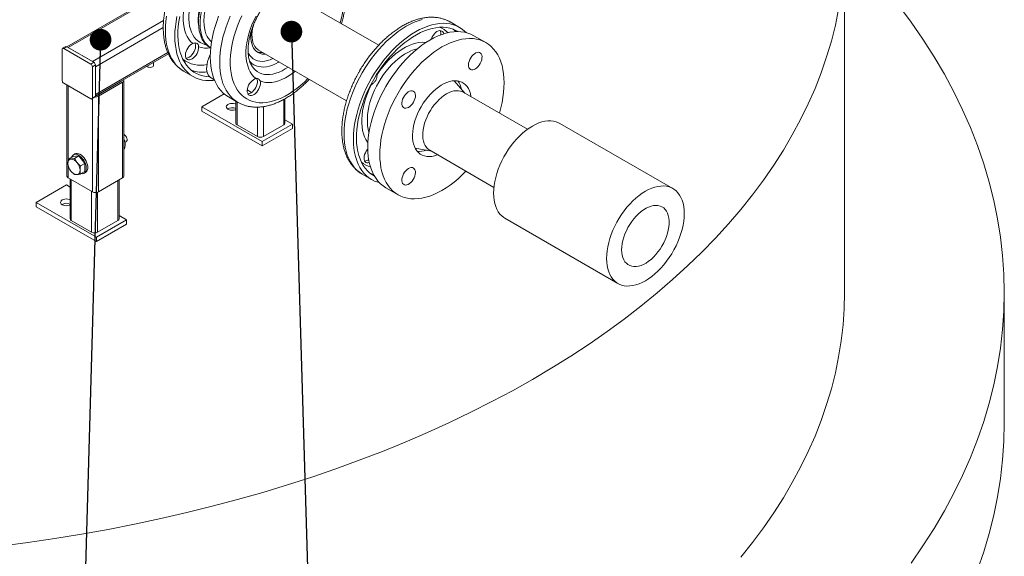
# Model space of a CAD drawing. Header units: millimetres. Extents: x 42 to 14105, y 484 to 9997.
# Tile 89 of 132: x 12951 to 13875, y 4221 to 4725. Entities that reach past the tile are written whole.
import ezdxf

# ---------------------------------------------------------------- set-up
doc = ezdxf.new("R2010")
doc.units = ezdxf.units.MM
doc.header["$LTSCALE"] = 25
doc.dimstyles.new('SLDDIMSTYLE0', dxfattribs={"dimtxt": 0.18, "dimasz": 20.352564, "dimexe": 0, "dimexo": 0.0625, "dimgap": 0, "dimtad": 0, "dimtih": 1, "dimtoh": 1, "dimdec": 0, "dimrnd": 1e-09, "dimzin": 0, "dimdsep": 46, "dimtxsty": 'Standard', "dimblk1": 'DOT', "dimblk2": 'DOT', "dimsah": 1, "dimcen": 0.09, "dimadec": 0, "dimazin": 0, "dimtfac": 20.352564, "dimtdec": 0, "dimtofl": 0, "dimtmove": 0, "dimatfit": 3, "dimldrblk": 'DOT', "dimfxl": 1, "dimfrac": 2, "dimtolj": 1, "dimtzin": 0, "dimarcsym": 0})

# ---------------------------------------------------------------- blocks, each defined once
blk = doc.blocks.new('_DOT')
at = {"color": 0, "linetype": 'ByBlock', "lineweight": -2}
blk.add_line((-0.5, 0), (-1, 0), dxfattribs=at)
at = {"color": 0, "linetype": 'ByBlock', "const_width": 0.5}
blk.add_lwpolyline([(-0.25, 0, 1), (0.25, 0, 1)], format="xyb", close=True, dxfattribs=at)

msp = doc.modelspace()

# ---------------------------------------------------------------- linework, layer by layer
at = {"color": 7, "linetype": 'Continuous', "lineweight": 15}
for p, q in [((13725.03, 4469.053), (13725.03, 4795.669)), ((13287.925, 4701.499), (13205.38, 4749.152)), ((13063.661, 4739.327), (12995.387, 4699.914)), ((13363.781, 4718.155), (13354.943, 4723.258)), ((13388.53, 4703.868), (13377.216, 4710.4)), ((12990.902, 4697.604), (12990.902, 4668.209)), ((12994.144, 4700.153), (12991.316, 4698.52)), ((12995.144, 4700.054), (12992.316, 4698.421)), ((13017.772, 4683.726), (12992.316, 4698.421)), ((13020.6, 4685.359), (12995.144, 4700.054)), ((12996.559, 4699.237), (13019.186, 4686.175)), ((13129.453, 4699.282), (13130.26, 4698.816)), ((13175.232, 4696.929), (13257.793, 4649.268)), ((13017.772, 4683.726), (13020.6, 4685.359)), ((13022.014, 4653.794), (13090.53, 4693.347)), ((13076.619, 4682.473), (13076.619, 4685.316)), ((13022.014, 4682.909), (13019.186, 4681.276)), ((13019.186, 4651.881), (13019.186, 4681.276)), ((13022.014, 4653.514), (13022.014, 4682.909)), ((13022.014, 4681.276), (13022.014, 4655.147)), ((13104.865, 4677.104), (13113.704, 4672.002)), ((13168.401, 4682.824), (13168.302, 4683.003)), ((13046.056, 4667.392), (13023.429, 4654.33)), ((13047.47, 4666.576), (13024.843, 4653.513)), ((13047.47, 4576.756), (13047.47, 4666.576)), ((13048.642, 4578.389), (13048.642, 4668.209)), ((13130.587, 4670.762), (13133.581, 4669.033)), ((13286.481, 4673.92), (13286.512, 4674.678)), ((13368.808, 4656.365), (13358.627, 4667.994)), ((12992.316, 4665.759), (13017.772, 4651.064)), ((12995.387, 4663.987), (12995.387, 4578.389)), ((13031.775, 4659.428), (13032.018, 4659.288)), ((13033.189, 4660.245), (13033.432, 4660.105)), ((13168.544, 4657.081), (13164.57, 4659.375)), ((13280.302, 4663.922), (13280.943, 4664.328)), ((13427.512, 4622.477), (13367.275, 4657.251)), ((13018.772, 4650.965), (13021.6, 4652.598)), ((13019.186, 4651.881), (13022.014, 4653.514)), ((13024.843, 4563.694), (13024.843, 4653.513)), ((13142.912, 4655.646), (13122.07, 4643.614)), ((13146.938, 4652.816), (13155.777, 4647.714)), ((13153.779, 4648.867), (13153.779, 4628.306)), ((13199.963, 4628.306), (13199.963, 4651.164)), ((13178.639, 4610.957), (13122.07, 4643.614)), ((13122.07, 4643.614), (13122.07, 4639.531)), ((13178.639, 4606.875), (13122.07, 4639.531)), ((13206.923, 4627.286), (13199.963, 4631.304)), ((13174.042, 4615.652), (13154.95, 4626.673)), ((13206.923, 4627.286), (13178.639, 4610.957)), ((13178.639, 4606.875), (13206.923, 4623.203)), ((13198.791, 4626.673), (13179.699, 4615.652)), ((13206.923, 4623.203), (13206.923, 4627.286)), ((13563.95, 4566.806), (13457.884, 4628.036)), ((13048.884, 4617.646), (13048.642, 4617.774)), ((13048.642, 4613.402), (13049.44, 4611.875)), ((13049.44, 4611.875), (13048.642, 4611.415)), ((13178.639, 4610.957), (13178.639, 4606.875)), ((13049.44, 4604.332), (13048.642, 4603.872)), ((13049.757, 4610.107), (13050.924, 4610.781)), ((13322.149, 4604.806), (13337.311, 4601.804)), ((13335.777, 4602.69), (13396.014, 4567.915)), ((13000.801, 4596.859), (12996.781, 4594.538)), ((12996.781, 4594.538), (12996.781, 4594.538)), ((12999.086, 4594.498), (12999.122, 4594.501)), ((13006.458, 4597.365), (13000.801, 4596.859)), ((13002.873, 4599.299), (13001.458, 4598.483)), ((13006.458, 4597.365), (13002.438, 4595.044)), ((13012.115, 4590.328), (13006.458, 4597.365)), ((12996.781, 4586.996), (12996.781, 4586.995)), ((13004.743, 4591.256), (13004.779, 4591.212)), ((13008.095, 4588.007), (13012.115, 4590.328)), ((13012.115, 4590.328), (13008.095, 4588.007)), ((13008.095, 4588.007), (13008.095, 4588.007)), ((13012.115, 4582.785), (13012.115, 4590.328)), ((13012.115, 4590.328), (13012.115, 4590.328)), ((13019.186, 4563.694), (12996.559, 4576.756)), ((12998.215, 4575.8), (12998.215, 4538.501)), ((12999.122, 4583.163), (12999.086, 4583.208)), ((13004.779, 4579.921), (13004.743, 4579.918)), ((13008.095, 4580.464), (13012.115, 4582.785)), ((13012.115, 4582.785), (13008.095, 4580.464)), ((13008.095, 4580.464), (13008.095, 4580.464)), ((13011.458, 4581.162), (13012.872, 4581.978)), ((13012.115, 4582.785), (13012.115, 4582.785)), ((13047.47, 4576.756), (13024.843, 4563.694)), ((13044.399, 4538.501), (13044.399, 4574.983)), ((13272.449, 4580.36), (13281.288, 4575.257)), ((12994.791, 4570.137), (12966.507, 4553.809)), ((12998.215, 4568.16), (12994.791, 4570.137)), ((13294.723, 4567.502), (13306.037, 4560.97)), ((13023.075, 4521.152), (12966.507, 4553.809)), ((12966.507, 4553.809), (12966.507, 4549.726)), ((13023.075, 4517.07), (12966.507, 4549.726)), ((13051.359, 4537.481), (13023.075, 4521.152)), ((13051.359, 4537.481), (13044.399, 4541.499)), ((13051.359, 4533.398), (13051.359, 4537.481)), ((13406.388, 4538.833), (13512.454, 4477.603)), ((13018.479, 4525.847), (12999.387, 4536.868)), ((13023.075, 4517.07), (13051.359, 4533.398)), ((13043.228, 4536.868), (13024.136, 4525.847)), ((13023.075, 4521.152), (13023.075, 4517.07)), ((13875.03, 4346.572), (13875.03, 4469.053))]:
    msp.add_line(p, q, dxfattribs=at)
at = {"color": 8, "linetype": 'Continuous', "lineweight": 15}
for p, q in [((13064.3, 4738.344), (12996.559, 4699.237)), ((13086.04, 4724.769), (13019.186, 4686.175)), ((13085.753, 4718.072), (13022.014, 4681.276)), ((13090.079, 4694.44), (13022.014, 4655.147)), ((13046.056, 4667.392), (13046.056, 4667.673)), ((12996.559, 4593.378), (12996.559, 4663.31)), ((13019.186, 4563.694), (13019.186, 4651.204)), ((13022.721, 4654.066), (13022.721, 4654.202)), ((13154.95, 4626.673), (13154.95, 4648.191)), ((13198.791, 4626.673), (13198.791, 4650.51)), ((13174.042, 4615.652), (13174.042, 4643.285)), ((13179.699, 4615.652), (13179.699, 4643.771)), ((12996.559, 4576.756), (12996.559, 4588.18)), ((12999.387, 4536.868), (12999.387, 4575.124)), ((13043.228, 4536.868), (13043.228, 4574.307)), ((13018.479, 4525.847), (13018.479, 4564.102)), ((13024.136, 4525.847), (13024.136, 4563.369))]:
    msp.add_line(p, q, dxfattribs=at)
at = {"color": 8, "linetype": 'Continuous', "lineweight": 15, "flags": 128}
for points in [[(13239.723, 4781.69), (13242.211, 4780.05), (13244.512, 4778.113), (13246.614, 4775.887), (13248.508, 4773.384), (13250.185, 4770.615), (13251.637, 4767.592), (13252.858, 4764.33), (13253.842, 4760.845), (13254.583, 4757.151), (13255.08, 4753.268), (13255.329, 4749.211), (13255.329, 4745.002), (13255.08, 4740.659), (13254.583, 4736.202), (13253.842, 4731.652), (13252.858, 4727.031), (13251.659, 4722.435)], [(13120.297, 4763.46), (13118.26, 4759.729), (13116.413, 4755.921), (13114.768, 4752.064), (13113.336, 4748.182), (13112.128, 4744.304), (13111.151, 4740.455), (13110.413, 4736.661), (13109.917, 4732.95), (13109.669, 4729.345), (13109.669, 4725.871), (13109.917, 4722.553), (13110.413, 4719.413), (13111.151, 4716.472), (13112.128, 4713.75), (13113.336, 4711.267), (13114.768, 4709.039), (13116.413, 4707.08), (13118.26, 4705.406), (13120.297, 4704.026), (13122.51, 4702.952), (13124.884, 4702.188), (13125.949, 4701.958)], [(13128.357, 4758.807), (13126.404, 4755.223), (13124.642, 4751.563), (13123.083, 4747.855), (13121.738, 4744.127), (13120.619, 4740.406), (13119.732, 4736.72), (13119.085, 4733.096), (13118.682, 4729.561), (13118.527, 4726.141), (13118.62, 4722.861), (13118.961, 4719.746), (13118.99, 4719.562)], [(13088.896, 4728.666), (13088.274, 4723.957), (13087.9, 4719.354), (13087.775, 4714.876), (13087.9, 4710.543), (13088.274, 4706.372), (13088.896, 4702.381), (13089.763, 4698.589), (13090.871, 4695.01), (13092.216, 4691.661), (13093.791, 4688.555), (13095.591, 4685.706), (13097.607, 4683.126), (13099.83, 4680.827), (13102.252, 4678.817), (13104.862, 4677.106), (13104.865, 4677.104)], [(13155.819, 4647.689), (13155.773, 4647.716), (13153.164, 4649.426), (13150.742, 4651.436), (13148.518, 4653.736), (13146.503, 4656.315), (13144.703, 4659.164), (13143.128, 4662.27), (13141.783, 4665.619), (13140.675, 4669.198), (13139.808, 4672.991), (13139.186, 4676.981), (13138.812, 4681.152), (13138.687, 4685.486), (13138.812, 4689.964), (13139.186, 4694.567), (13139.808, 4699.275), (13140.675, 4704.069), (13141.783, 4708.927), (13143.128, 4713.829), (13144.703, 4718.753), (13146.503, 4723.68), (13148.518, 4728.587)], [(13221.511, 4670.213), (13218.123, 4666.868), (13214.613, 4663.706), (13211.044, 4660.789), (13207.433, 4658.131), (13203.796, 4655.745), (13200.15, 4653.64), (13196.514, 4651.828), (13192.902, 4650.316), (13189.333, 4649.112), (13185.823, 4648.222), (13182.388, 4647.648), (13179.044, 4647.395), (13175.808, 4647.463), (13172.693, 4647.853), (13169.715, 4648.561), (13166.887, 4649.585), (13164.223, 4650.92), (13161.735, 4652.56), (13159.434, 4654.498), (13157.332, 4656.723), (13155.438, 4659.226), (13153.761, 4661.996), (13152.309, 4665.018), (13151.088, 4668.28), (13150.104, 4671.766), (13149.363, 4675.459), (13148.866, 4679.343), (13148.618, 4683.399), (13148.618, 4687.609), (13148.866, 4691.952), (13149.363, 4696.409), (13150.104, 4700.958), (13151.088, 4705.58), (13152.309, 4710.251), (13153.761, 4714.95), (13155.438, 4719.656), (13157.332, 4724.346), (13159.434, 4728.999)], [(13328.794, 4725.594), (13325.077, 4724.449), (13321.31, 4722.993), (13317.511, 4721.232), (13313.696, 4719.174), (13309.881, 4716.827), (13306.082, 4714.202), (13302.315, 4711.309), (13298.597, 4708.162), (13294.944, 4704.773), (13291.372, 4701.158), (13287.894, 4697.332), (13284.528, 4693.31), (13281.286, 4689.111), (13278.183, 4684.752), (13275.232, 4680.252), (13272.446, 4675.63)], [(13354.943, 4723.258), (13352.16, 4724.661), (13349.209, 4725.754)], [(13170.775, 4721.636), (13170.296, 4719.983), (13169.618, 4717.043), (13169.182, 4714.174), (13168.994, 4711.409), (13169.057, 4708.78), (13169.368, 4706.319), (13169.924, 4704.053), (13170.72, 4702.01), (13171.745, 4700.213), (13172.988, 4698.685), (13174.434, 4697.441), (13175.232, 4696.929)], [(13332.169, 4703.978), (13331.417, 4704.06), (13328.588, 4704.146), (13325.648, 4703.899), (13322.617, 4703.321), (13319.514, 4702.415), (13316.359, 4701.187), (13313.173, 4699.645), (13309.976, 4697.8), (13306.79, 4695.663), (13303.635, 4693.248), (13300.532, 4690.571), (13297.501, 4687.65), (13294.561, 4684.503), (13291.733, 4681.151), (13289.033, 4677.615), (13286.481, 4673.92)], [(13188.971, 4688.998), (13188.703, 4688.867), (13186.083, 4687.747), (13183.507, 4686.933), (13180.996, 4686.433), (13178.574, 4686.251), (13176.26, 4686.389), (13174.077, 4686.846), (13172.042, 4687.617), (13170.174, 4688.696), (13168.489, 4690.073), (13167.002, 4691.736), (13165.726, 4693.67), (13165.298, 4694.476)], [(13324.267, 4698.19), (13324, 4698.129), (13321.085, 4697.298), (13318.118, 4696.157), (13315.12, 4694.714), (13312.112, 4692.977), (13309.114, 4690.96), (13306.147, 4688.675), (13303.232, 4686.139), (13300.387, 4683.369), (13297.632, 4680.384), (13294.987, 4677.203), (13292.468, 4673.85), (13290.095, 4670.346), (13287.882, 4666.716)], [(13194.268, 4685.94), (13193.758, 4685.628), (13190.943, 4684.075), (13188.145, 4682.824), (13185.386, 4681.883), (13182.689, 4681.262), (13180.075, 4680.964), (13177.566, 4680.991), (13175.181, 4681.345), (13172.941, 4682.022), (13170.862, 4683.016), (13168.962, 4684.319), (13167.256, 4685.922), (13166.735, 4686.517)], [(13202.962, 4680.921), (13200.219, 4679.107), (13197.276, 4677.445), (13194.346, 4676.082), (13191.451, 4675.029), (13188.613, 4674.294), (13185.853, 4673.883), (13183.191, 4673.797), (13180.647, 4674.039), (13178.24, 4674.605), (13175.987, 4675.493), (13173.906, 4676.695), (13172.011, 4678.203), (13170.317, 4680.004), (13168.836, 4682.087), (13168.401, 4682.824)], [(13209.737, 4677.01), (13206.854, 4674.794), (13203.604, 4672.601), (13200.342, 4670.717), (13197.092, 4669.158), (13193.876, 4667.934), (13190.718, 4667.054), (13187.64, 4666.523), (13184.663, 4666.346), (13181.81, 4666.525), (13179.1, 4667.057), (13176.552, 4667.939)], [(13272.446, 4675.63), (13269.836, 4670.906), (13267.415, 4666.1), (13265.191, 4661.233), (13263.175, 4656.326), (13261.376, 4651.4), (13259.8, 4646.475), (13258.456, 4641.573), (13257.347, 4636.715), (13256.481, 4631.921), (13255.859, 4627.213), (13255.485, 4622.61), (13255.36, 4618.132), (13255.485, 4613.798), (13255.859, 4609.627), (13256.481, 4605.637), (13257.347, 4601.844), (13258.456, 4598.266), (13259.8, 4594.916), (13261.376, 4591.811), (13263.175, 4588.962), (13265.191, 4586.382), (13267.415, 4584.082), (13269.836, 4582.073), (13272.446, 4580.362), (13272.449, 4580.36)], [(13287.882, 4666.716), (13285.845, 4662.984), (13283.997, 4659.177), (13282.352, 4655.319), (13280.92, 4651.438), (13279.712, 4647.56), (13278.735, 4643.71), (13277.997, 4639.917), (13277.502, 4636.205), (13277.253, 4632.6), (13277.253, 4629.127), (13277.502, 4625.809), (13277.997, 4622.668), (13278.735, 4619.727), (13278.817, 4619.46)], [(13280.943, 4664.328), (13279.019, 4660.269), (13277.307, 4656.164), (13275.818, 4652.038), (13274.562, 4647.919), (13273.547, 4643.832), (13272.781, 4639.806), (13272.267, 4635.866), (13272.009, 4632.038), (13272.009, 4628.347), (13272.267, 4624.817), (13272.781, 4621.47), (13273.547, 4618.329), (13274.562, 4615.415), (13275.818, 4612.745), (13277.307, 4610.338), (13277.757, 4609.723)]]:
    msp.add_lwpolyline(points, dxfattribs=at)
at = {"color": 7, "linetype": 'Continuous', "lineweight": 15, "flags": 128}
for points in [[(13113.359, 4761.072), (13111.434, 4757.014), (13109.722, 4752.908), (13108.234, 4748.782), (13106.978, 4744.663), (13105.963, 4740.577), (13105.196, 4736.551), (13104.682, 4732.611), (13104.425, 4728.783), (13104.425, 4725.092), (13104.682, 4721.561), (13105.196, 4718.215), (13105.963, 4715.074), (13106.978, 4712.159), (13108.234, 4709.49), (13109.722, 4707.083), (13111.434, 4704.954), (13113.359, 4703.117)], [(13129.453, 4699.282), (13129.281, 4699.383), (13127.251, 4700.794), (13125.416, 4702.505), (13123.788, 4704.503), (13122.379, 4706.774), (13121.198, 4709.302), (13120.253, 4712.07), (13119.553, 4715.058), (13119.1, 4718.245), (13118.899, 4721.609), (13118.951, 4725.126), (13119.255, 4728.772), (13119.81, 4732.52), (13120.611, 4736.346), (13121.653, 4740.221), (13122.929, 4744.118), (13124.429, 4748.012), (13125.455, 4750.383)], [(13130.262, 4698.832), (13128.665, 4699.978), (13126.83, 4701.689), (13125.202, 4703.686), (13123.793, 4705.958), (13122.612, 4708.486), (13121.668, 4711.254), (13120.967, 4714.242), (13120.514, 4717.429), (13120.313, 4720.793), (13120.365, 4724.31), (13120.669, 4727.955), (13121.224, 4731.704), (13122.025, 4735.529), (13123.067, 4739.404), (13124.343, 4743.302), (13124.683, 4744.238)], [(12932.941, 4230.996), (12958.475, 4234.332), (12983.849, 4238.052), (13009.045, 4242.154), (13034.047, 4246.636), (13058.836, 4251.494), (13083.397, 4256.725), (13107.713, 4262.325), (13131.766, 4268.29), (13155.541, 4274.618), (13179.02, 4281.302), (13202.188, 4288.339), (13225.03, 4295.723), (13247.528, 4303.45), (13269.669, 4311.515), (13291.436, 4319.911), (13312.815, 4328.633), (13333.791, 4337.676), (13354.35, 4347.032), (13374.478, 4356.696), (13394.16, 4366.661), (13413.384, 4376.919), (13432.136, 4387.465), (13450.404, 4398.29), (13468.174, 4409.388), (13485.436, 4420.751), (13502.176, 4432.37), (13518.383, 4444.239), (13534.047, 4456.348), (13549.156, 4468.69), (13563.7, 4481.256), (13577.67, 4494.037), (13591.055, 4507.025), (13603.847, 4520.211), (13616.036, 4533.586), (13627.615, 4547.14), (13638.575, 4560.865), (13648.909, 4574.751), (13658.61, 4588.788), (13667.671, 4602.966), (13676.086, 4617.277), (13683.849, 4631.71), (13690.955, 4646.256), (13697.399, 4660.904), (13703.177, 4675.644), (13708.284, 4690.467), (13712.718, 4705.361), (13716.474, 4720.318), (13719.551, 4735.326)], [(13787.491, 4214.997), (13798.647, 4231.139), (13809.067, 4247.445), (13818.745, 4263.902), (13827.672, 4280.5), (13835.844, 4297.228), (13843.255, 4314.073), (13849.899, 4331.024), (13855.773, 4348.07), (13860.871, 4365.199), (13865.191, 4382.399), (13868.73, 4399.658), (13871.484, 4416.965), (13873.454, 4434.308), (13874.635, 4451.674), (13875.03, 4469.053), (13874.635, 4486.431), (13873.454, 4503.798), (13871.484, 4521.14), (13868.73, 4538.447), (13865.191, 4555.707), (13860.871, 4572.907), (13855.773, 4590.035), (13849.899, 4607.081), (13843.255, 4624.033), (13835.844, 4640.878), (13827.672, 4657.605), (13818.745, 4674.203), (13809.067, 4690.661), (13798.647, 4706.966), (13787.491, 4723.109), (13775.607, 4739.077)], [(13098.602, 4728.357), (13097.735, 4723.563), (13097.113, 4718.855), (13096.739, 4714.252), (13096.614, 4709.774), (13096.739, 4705.44), (13097.113, 4701.269), (13097.735, 4697.279), (13098.602, 4693.486), (13099.71, 4689.908), (13101.055, 4686.558), (13102.63, 4683.452), (13104.43, 4680.603), (13106.446, 4678.024), (13108.669, 4675.724), (13111.091, 4673.715), (13113.7, 4672.004), (13116.487, 4670.599), (13119.438, 4669.506), (13122.541, 4668.729), (13125.782, 4668.273), (13129.149, 4668.138), (13132.626, 4668.326), (13133.815, 4668.462)], [(13101.177, 4728.307), (13100.378, 4723.663), (13099.822, 4719.107), (13099.512, 4714.659), (13099.45, 4710.34), (13099.636, 4706.169), (13100.069, 4702.165), (13100.747, 4698.345), (13101.667, 4694.726), (13102.825, 4691.325), (13104.216, 4688.157), (13105.834, 4685.235), (13107.671, 4682.574), (13109.719, 4680.185), (13111.969, 4678.078), (13114.411, 4676.263), (13117.034, 4674.748), (13119.826, 4673.54), (13122.776, 4672.645), (13125.869, 4672.065), (13129.092, 4671.805), (13129.223, 4671.801)], [(13130.987, 4704.489), (13129.72, 4705.709), (13128.196, 4707.592), (13126.885, 4709.742), (13125.799, 4712.143), (13124.946, 4714.775), (13124.332, 4717.62), (13123.962, 4720.655), (13123.838, 4723.857)], [(13146.938, 4652.816), (13146.934, 4652.818), (13144.325, 4654.529), (13141.903, 4656.539), (13139.68, 4658.838), (13137.664, 4661.418), (13135.864, 4664.267), (13134.289, 4667.373), (13132.944, 4670.722), (13131.836, 4674.301), (13130.969, 4678.093), (13130.347, 4682.084), (13129.973, 4686.255), (13129.848, 4690.588), (13129.973, 4695.066), (13130.347, 4699.669), (13130.969, 4704.378), (13131.836, 4709.171), (13132.944, 4714.029), (13134.289, 4718.931), (13135.864, 4723.856), (13137.664, 4728.782)], [(13172.797, 4670.107), (13170.76, 4671.873), (13168.944, 4673.954), (13167.363, 4676.337), (13166.028, 4679.003), (13164.949, 4681.935), (13164.133, 4685.11), (13163.585, 4688.507), (13163.31, 4692.102), (13163.31, 4695.869), (13163.585, 4699.781), (13164.133, 4703.811), (13164.949, 4707.929), (13166.028, 4712.107), (13167.363, 4716.314), (13168.944, 4720.522), (13170.76, 4724.699), (13172.797, 4728.817)], [(13369.948, 4713.324), (13368.816, 4714.433), (13366.394, 4716.443), (13363.785, 4718.154), (13360.999, 4719.558), (13358.048, 4720.652), (13354.945, 4721.428), (13351.703, 4721.884), (13348.336, 4722.019), (13344.859, 4721.831), (13341.286, 4721.321), (13337.633, 4720.492), (13333.916, 4719.347), (13330.149, 4717.89), (13326.35, 4716.129), (13322.535, 4714.071), (13318.719, 4711.724), (13314.92, 4709.099), (13311.154, 4706.207), (13307.436, 4703.059), (13303.783, 4699.671), (13300.21, 4696.056), (13296.733, 4692.229), (13293.367, 4688.207), (13290.125, 4684.008), (13287.022, 4679.649), (13284.071, 4675.149), (13281.285, 4670.527)], [(13182.006, 4693.018), (13180.58, 4692.964), (13178.497, 4693.151), (13176.551, 4693.66), (13174.763, 4694.487), (13173.153, 4695.622), (13171.739, 4697.053), (13170.537, 4698.764), (13169.558, 4700.737), (13168.815, 4702.949), (13168.315, 4705.378), (13168.063, 4707.995), (13168.063, 4710.773), (13168.315, 4713.68), (13168.6, 4715.558)], [(13294.723, 4567.502), (13294.72, 4567.503), (13292.11, 4569.214), (13289.688, 4571.224), (13287.465, 4573.523), (13285.449, 4576.103), (13283.65, 4578.952), (13282.074, 4582.058), (13280.729, 4585.407), (13279.621, 4588.986), (13278.754, 4592.779), (13278.133, 4596.769), (13277.758, 4600.94), (13277.633, 4605.274), (13277.758, 4609.752), (13278.133, 4614.355), (13278.754, 4619.063), (13279.621, 4623.856), (13280.729, 4628.715), (13282.074, 4633.617), (13283.65, 4638.541), (13285.449, 4643.468), (13287.465, 4648.375), (13289.688, 4653.242), (13292.11, 4658.048), (13294.72, 4662.771), (13297.506, 4667.393), (13300.457, 4671.893), (13303.56, 4676.252), (13306.802, 4680.452), (13310.168, 4684.473), (13313.645, 4688.3), (13317.218, 4691.915), (13320.871, 4695.304), (13324.589, 4698.451), (13328.355, 4701.343), (13332.154, 4703.968), (13335.97, 4706.315), (13339.785, 4708.373), (13343.584, 4710.135), (13347.351, 4711.591), (13351.068, 4712.736), (13354.721, 4713.565), (13358.294, 4714.075), (13361.771, 4714.263), (13365.138, 4714.128), (13368.38, 4713.672), (13371.483, 4712.896), (13374.434, 4711.803), (13377.216, 4710.4)], [(13362.5, 4714.261), (13360.451, 4715.409), (13357.659, 4716.617), (13354.71, 4717.512), (13351.617, 4718.092), (13348.394, 4718.352), (13345.055, 4718.293), (13341.616, 4717.914), (13338.092, 4717.217), (13334.499, 4716.205), (13330.851, 4714.882), (13327.167, 4713.256), (13323.462, 4711.331), (13319.753, 4709.119), (13316.057, 4706.627), (13312.389, 4703.868), (13308.766, 4700.853), (13305.206, 4697.597), (13301.722, 4694.114), (13298.331, 4690.418), (13295.049, 4686.528), (13291.889, 4682.459), (13288.866, 4678.231), (13285.994, 4673.862), (13283.285, 4669.372)], [(13348.885, 4712.099), (13348.58, 4713.106), (13347.998, 4714.066), (13347.2, 4714.738), (13346.219, 4715.093), (13345.097, 4715.117), (13343.879, 4714.809), (13342.618, 4714.182), (13341.366, 4713.261), (13340.174, 4712.086), (13339.093, 4710.705), (13338.168, 4709.176), (13337.437, 4707.563), (13337.248, 4707.037)], [(13369.663, 4583.128), (13369.608, 4583.07), (13366.035, 4579.455), (13362.382, 4576.066), (13358.664, 4572.919), (13354.898, 4570.027), (13351.099, 4567.401), (13347.284, 4565.055), (13343.468, 4562.996), (13339.669, 4561.235), (13335.903, 4559.779), (13332.185, 4558.634), (13328.532, 4557.805), (13324.959, 4557.295), (13321.482, 4557.107), (13318.115, 4557.241), (13314.874, 4557.698), (13311.771, 4558.474), (13308.82, 4559.567), (13306.034, 4560.972), (13303.424, 4562.683), (13301.002, 4564.693), (13298.779, 4566.992), (13296.763, 4569.572), (13294.963, 4572.421), (13293.388, 4575.527), (13292.043, 4578.876), (13290.935, 4582.455), (13290.068, 4586.247), (13289.446, 4590.238), (13289.072, 4594.409), (13288.947, 4598.742), (13289.072, 4603.22), (13289.446, 4607.823), (13290.068, 4612.532), (13290.935, 4617.325), (13292.043, 4622.183), (13293.388, 4627.085), (13294.963, 4632.01), (13296.763, 4636.937), (13298.779, 4641.844), (13301.002, 4646.711), (13303.424, 4651.516), (13306.034, 4656.24), (13308.82, 4660.862), (13311.771, 4665.362), (13314.874, 4669.721), (13318.115, 4673.92), (13321.482, 4677.942), (13324.959, 4681.768), (13328.532, 4685.384), (13332.185, 4688.772), (13335.903, 4691.919), (13339.669, 4694.812), (13343.468, 4697.437), (13347.284, 4699.784), (13351.099, 4701.842), (13354.898, 4703.603), (13358.664, 4705.06), (13362.382, 4706.205), (13366.035, 4707.034), (13369.608, 4707.544), (13373.085, 4707.732), (13376.452, 4707.597), (13379.693, 4707.141), (13382.796, 4706.364), (13385.747, 4705.271), (13388.534, 4703.866), (13391.143, 4702.155), (13393.565, 4700.146), (13395.788, 4697.846), (13397.804, 4695.267), (13399.604, 4692.418), (13401.179, 4689.312), (13402.524, 4685.963), (13403.632, 4682.384), (13404.499, 4678.591), (13405.121, 4674.601), (13405.495, 4670.43), (13405.62, 4666.096), (13405.495, 4661.618), (13405.121, 4657.015), (13404.499, 4652.307), (13403.632, 4647.513), (13402.524, 4642.655), (13401.179, 4637.753), (13401.16, 4637.689)], [(13113.359, 4703.117), (13112.094, 4702.384), (13110.857, 4701.37), (13109.698, 4700.117), (13108.667, 4698.677), (13107.805, 4697.112), (13107.15, 4695.485), (13106.728, 4693.865), (13106.557, 4692.32), (13106.644, 4690.914), (13106.985, 4689.705), (13107.567, 4688.745), (13108.365, 4688.074), (13109.346, 4687.718), (13110.468, 4687.694), (13111.685, 4688.002), (13112.947, 4688.63), (13114.199, 4689.55), (13115.391, 4690.726), (13116.472, 4692.107), (13117.397, 4693.636), (13118.128, 4695.249), (13118.634, 4696.879), (13118.894, 4698.458), (13118.897, 4699.919)], [(13115.741, 4703.044), (13116.043, 4701.78), (13116.082, 4700.323), (13115.857, 4698.736), (13115.376, 4697.086), (13114.66, 4695.445), (13113.741, 4693.883), (13112.658, 4692.467), (13111.456, 4691.257), (13110.189, 4690.306), (13108.909, 4689.655), (13107.673, 4689.331), (13107.186, 4689.297)], [(13374.034, 4678.752), (13375.031, 4678.388), (13376.173, 4678.359), (13377.411, 4678.664), (13378.695, 4679.292), (13379.972, 4680.218), (13381.191, 4681.402), (13382.3, 4682.797), (13383.256, 4684.345), (13384.018, 4685.984), (13384.555, 4687.645), (13384.846, 4689.262), (13384.879, 4690.767), (13384.652, 4692.1), (13384.174, 4693.205), (13383.466, 4694.037), (13382.555, 4694.563), (13381.48, 4694.761), (13380.284, 4694.622), (13379.017, 4694.152), (13377.729, 4693.372), (13376.475, 4692.311), (13375.305, 4691.015), (13374.267, 4689.536), (13373.404, 4687.934), (13372.751, 4686.276), (13372.334, 4684.628), (13372.172, 4683.059), (13372.269, 4681.633), (13372.624, 4680.408), (13373.22, 4679.434), (13374.034, 4678.752)], [(13130.587, 4670.762), (13129.98, 4671.157), (13128.814, 4672.238), (13127.863, 4673.609), (13127.146, 4675.245), (13126.675, 4677.117), (13126.459, 4679.189), (13126.502, 4681.425), (13126.804, 4683.783), (13127.358, 4686.22), (13128.155, 4688.691), (13129.18, 4691.151), (13129.873, 4692.557)], [(13070.416, 4681.735), (13070.755, 4681.388), (13071.507, 4680.954), (13072.463, 4680.684), (13073.519, 4680.608), (13074.561, 4680.734), (13075.475, 4681.049), (13076.163, 4681.518), (13076.55, 4682.09), (13076.619, 4682.473)], [(13172.797, 4670.107), (13171.551, 4669.737), (13170.27, 4669.043), (13169.008, 4668.054), (13167.82, 4666.812), (13166.757, 4665.372), (13165.863, 4663.795), (13165.179, 4662.149), (13164.732, 4660.503), (13164.542, 4658.93), (13164.618, 4657.496), (13164.955, 4656.263), (13165.54, 4655.284), (13166.348, 4654.601), (13167.343, 4654.243), (13168.484, 4654.226), (13169.72, 4654.549), (13171, 4655.201), (13172.268, 4656.152), (13173.469, 4657.361), (13174.552, 4658.777), (13175.472, 4660.34), (13176.187, 4661.981), (13176.668, 4663.63), (13176.894, 4665.218), (13176.855, 4666.675), (13176.552, 4667.939)], [(13174.051, 4668.079), (13174.048, 4666.618), (13173.788, 4665.039), (13173.282, 4663.409), (13172.552, 4661.796), (13171.626, 4660.267), (13170.545, 4658.886), (13169.354, 4657.71), (13168.101, 4656.79), (13166.84, 4656.162), (13165.623, 4655.854), (13165.169, 4655.824)], [(13281.285, 4670.527), (13278.675, 4665.803), (13276.253, 4660.998), (13274.03, 4656.131), (13272.014, 4651.224), (13270.215, 4646.297), (13268.639, 4641.372), (13267.294, 4636.47), (13266.186, 4631.612), (13265.319, 4626.819), (13264.698, 4622.111), (13264.323, 4617.508), (13264.198, 4613.03), (13264.323, 4608.696), (13264.698, 4604.525), (13265.319, 4600.534), (13266.186, 4596.742), (13267.294, 4593.163), (13268.639, 4589.814), (13270.215, 4586.708), (13272.014, 4583.859), (13274.03, 4581.279), (13276.253, 4578.98), (13278.675, 4576.97), (13281.285, 4575.259), (13284.071, 4573.854), (13287.022, 4572.761), (13288.556, 4572.333)], [(13283.285, 4669.372), (13280.751, 4664.781), (13278.403, 4660.109), (13276.253, 4655.377), (13274.31, 4650.606), (13272.582, 4645.818), (13271.076, 4641.034), (13269.801, 4636.275), (13268.762, 4631.563), (13267.962, 4626.918), (13267.406, 4622.362), (13267.097, 4617.915), (13267.035, 4613.596), (13267.221, 4609.425), (13267.653, 4605.42), (13268.332, 4601.6), (13269.252, 4597.982), (13270.41, 4594.581), (13271.801, 4591.412), (13273.418, 4588.491), (13275.255, 4585.83), (13277.303, 4583.44), (13279.553, 4581.334), (13281.995, 4579.519), (13284.019, 4578.315)], [(13343.033, 4598.501), (13342.71, 4598.375), (13340.146, 4597.539), (13337.646, 4597.019), (13335.234, 4596.819), (13332.93, 4596.942), (13330.757, 4597.385), (13328.733, 4598.147), (13326.878, 4599.218), (13325.207, 4600.591), (13323.736, 4602.251), (13322.478, 4604.185), (13321.445, 4606.374), (13320.646, 4608.8), (13320.088, 4611.439), (13319.777, 4614.268), (13319.714, 4617.262), (13319.901, 4620.393), (13320.337, 4623.632), (13321.016, 4626.952), (13321.933, 4630.321), (13323.08, 4633.708), (13324.445, 4637.085), (13326.018, 4640.419), (13327.784, 4643.68), (13329.725, 4646.84), (13331.826, 4649.869), (13334.067, 4652.739), (13336.428, 4655.426), (13338.887, 4657.905), (13341.422, 4660.153), (13344.01, 4662.149), (13346.627, 4663.876), (13349.251, 4665.319), (13351.857, 4666.463), (13354.421, 4667.3), (13356.921, 4667.82), (13359.333, 4668.02), (13361.637, 4667.897), (13363.81, 4667.453), (13365.834, 4666.692), (13367.689, 4665.62), (13369.36, 4664.248), (13370.831, 4662.587), (13372.089, 4660.654), (13373.122, 4658.464), (13373.921, 4656.039), (13374.479, 4653.4), (13374.53, 4653.062)], [(13320.534, 4647.867), (13321.347, 4649.489), (13321.943, 4651.151), (13322.298, 4652.785), (13322.395, 4654.324), (13322.233, 4655.705), (13321.816, 4656.872), (13321.163, 4657.776), (13320.3, 4658.381), (13319.262, 4658.662), (13318.092, 4658.607), (13316.838, 4658.22), (13315.55, 4657.514), (13314.283, 4656.52), (13313.087, 4655.278), (13312.012, 4653.839), (13311.101, 4652.262), (13310.393, 4650.612), (13309.915, 4648.955), (13309.688, 4647.36), (13309.721, 4645.893), (13310.012, 4644.612), (13310.549, 4643.571), (13311.311, 4642.813), (13312.267, 4642.368), (13313.376, 4642.254), (13314.595, 4642.476), (13315.872, 4643.026), (13317.156, 4643.88), (13318.394, 4645.004), (13319.536, 4646.351), (13320.534, 4647.867)], [(13367.275, 4657.251), (13366.635, 4657.591), (13364.81, 4658.285), (13362.834, 4658.658), (13360.73, 4658.706), (13358.522, 4658.428), (13356.234, 4657.828), (13353.894, 4656.912), (13351.526, 4655.691)], [(13351.526, 4655.691), (13349.159, 4654.179), (13346.818, 4652.392), (13344.53, 4650.351), (13342.322, 4648.079), (13340.218, 4645.602), (13338.243, 4642.948), (13336.418, 4640.147), (13334.763, 4637.231), (13333.299, 4634.232), (13332.042, 4631.185), (13331.005, 4628.124), (13330.201, 4625.085), (13329.638, 4622.1), (13329.323, 4619.205), (13329.26, 4616.431), (13329.449, 4613.812), (13329.889, 4611.375), (13330.573, 4609.149), (13331.495, 4607.158), (13332.644, 4605.427), (13334.007, 4603.973), (13335.568, 4602.814), (13335.777, 4602.69)], [(13153.779, 4646.098), (13153.104, 4646.363), (13151.778, 4646.681), (13150.354, 4646.789), (13148.931, 4646.681), (13147.604, 4646.363), (13146.465, 4645.859), (13145.591, 4645.201), (13145.042, 4644.435), (13144.854, 4643.614), (13145.042, 4642.792), (13145.591, 4642.026), (13146.465, 4641.369), (13147.604, 4640.864), (13148.931, 4640.547), (13150.354, 4640.439), (13151.778, 4640.547), (13153.104, 4640.864), (13153.779, 4641.129)], [(13395.72, 4562.412), (13395.845, 4565.957), (13396.217, 4569.621), (13396.835, 4573.379), (13397.693, 4577.206), (13398.788, 4581.075), (13400.109, 4584.961), (13401.65, 4588.836), (13403.399, 4592.674), (13405.344, 4596.449), (13407.472, 4600.135), (13409.769, 4603.707), (13412.219, 4607.141), (13414.804, 4610.413), (13417.508, 4613.5), (13420.312, 4616.382), (13423.197, 4619.039), (13426.142, 4621.453), (13429.129, 4623.607), (13432.136, 4625.487), (13435.144, 4627.079), (13438.13, 4628.373), (13441.076, 4629.361), (13443.961, 4630.034), (13446.764, 4630.389), (13449.468, 4630.424), (13452.054, 4630.137), (13454.503, 4629.532), (13456.8, 4628.611), (13457.884, 4628.036)], [(13050.924, 4610.781), (13051.383, 4611.206), (13051.697, 4611.949), (13051.761, 4612.903), (13051.57, 4613.981), (13051.14, 4615.089), (13050.51, 4616.129), (13049.735, 4617.007), (13048.884, 4617.646)], [(13277.648, 4603.803), (13277.283, 4603.373), (13276.251, 4601.933), (13275.39, 4600.367), (13274.734, 4598.741), (13274.312, 4597.121), (13274.141, 4595.576), (13274.228, 4594.169), (13274.57, 4592.961), (13275.152, 4592.001), (13275.95, 4591.329), (13276.93, 4590.974), (13278.053, 4590.95), (13279.082, 4591.191)], [(13008.661, 4580.791), (13008.771, 4580.771), (13009.994, 4580.71), (13011.089, 4580.978), (13012.016, 4581.566), (13012.743, 4582.452), (13013.243, 4583.605), (13013.497, 4584.982), (13013.497, 4586.535), (13013.243, 4588.206), (13012.743, 4589.936), (13012.016, 4591.661), (13011.089, 4593.32), (13009.994, 4594.853), (13008.771, 4596.203), (13007.464, 4597.324), (13006.122, 4598.173), (13004.791, 4598.72), (13003.521, 4598.945), (13002.356, 4598.841), (13001.34, 4598.411), (13000.509, 4597.671), (12999.893, 4596.647), (12999.739, 4596.246)], [(13012.872, 4581.978), (13013.43, 4582.382), (13014.157, 4583.269), (13014.657, 4584.421), (13014.911, 4585.799), (13014.911, 4587.351), (13014.657, 4589.022), (13014.157, 4590.752), (13013.43, 4592.477), (13012.503, 4594.136), (13011.408, 4595.669), (13010.185, 4597.02), (13008.879, 4598.14), (13007.536, 4598.989), (13006.205, 4599.536), (13004.935, 4599.762), (13003.771, 4599.658), (13002.873, 4599.299)], [(13320.534, 4586.087), (13319.536, 4586.45), (13318.394, 4586.48), (13317.156, 4586.174), (13315.872, 4585.546), (13314.595, 4584.621), (13313.376, 4583.437), (13312.267, 4582.042), (13311.311, 4580.493), (13310.549, 4578.855), (13310.012, 4577.193), (13309.721, 4575.577), (13309.688, 4574.071), (13309.915, 4572.739), (13310.393, 4571.634), (13311.101, 4570.801), (13312.012, 4570.276), (13313.087, 4570.078), (13314.283, 4570.217), (13315.55, 4570.686), (13316.838, 4571.467), (13318.092, 4572.527), (13319.262, 4573.823), (13320.3, 4575.303), (13321.163, 4576.904), (13321.816, 4578.563), (13322.233, 4580.21), (13322.395, 4581.779), (13322.298, 4583.205), (13321.943, 4584.43), (13321.347, 4585.404), (13320.534, 4586.087)], [(13501.786, 4501.182), (13501.911, 4504.726), (13502.283, 4508.39), (13502.901, 4512.148), (13503.759, 4515.975), (13504.854, 4519.844), (13506.175, 4523.73), (13507.716, 4527.605), (13509.465, 4531.443), (13511.41, 4535.218), (13513.538, 4538.905), (13515.835, 4542.477), (13518.285, 4545.91), (13520.87, 4549.182), (13523.574, 4552.269), (13526.378, 4555.152), (13529.263, 4557.809), (13532.208, 4560.222), (13535.195, 4562.376), (13538.202, 4564.256), (13541.21, 4565.848), (13544.196, 4567.143), (13547.142, 4568.13), (13550.027, 4568.804), (13552.83, 4569.159), (13555.534, 4569.193), (13558.12, 4568.907), (13560.57, 4568.301), (13562.866, 4567.381), (13564.994, 4566.152), (13566.94, 4564.623), (13568.689, 4562.804), (13570.229, 4560.707), (13571.551, 4558.348), (13572.645, 4555.742), (13573.504, 4552.907), (13574.122, 4549.861), (13574.494, 4546.627), (13574.618, 4543.227), (13574.494, 4539.682), (13574.122, 4536.018), (13573.504, 4532.26), (13572.645, 4528.433), (13571.551, 4524.564), (13570.229, 4520.678), (13568.689, 4516.803), (13566.94, 4512.965), (13564.994, 4509.19), (13562.866, 4505.504), (13560.57, 4501.932), (13558.12, 4498.498), (13555.534, 4495.226), (13552.83, 4492.139), (13550.027, 4489.257), (13547.142, 4486.6), (13544.196, 4484.186), (13541.21, 4482.032), (13538.202, 4480.152), (13535.195, 4478.56), (13532.208, 4477.266), (13529.263, 4476.278), (13526.378, 4475.605), (13523.574, 4475.25), (13520.87, 4475.215), (13518.285, 4475.502), (13515.835, 4476.107), (13513.538, 4477.027), (13511.41, 4478.256), (13509.465, 4479.786), (13507.716, 4481.605), (13506.175, 4483.701), (13504.854, 4486.06), (13503.759, 4488.667), (13502.901, 4491.502), (13502.283, 4494.547), (13501.911, 4497.781), (13501.786, 4501.182)], [(12998.215, 4556.293), (12997.541, 4556.559), (12996.214, 4556.876), (12994.791, 4556.984), (12993.367, 4556.876), (12992.041, 4556.559), (12990.902, 4556.054), (12990.028, 4555.396), (12989.478, 4554.631), (12989.291, 4553.809), (12989.478, 4552.987), (12990.028, 4552.221), (12990.902, 4551.564), (12992.041, 4551.059), (12993.367, 4550.742), (12994.791, 4550.634), (12996.214, 4550.742), (12997.541, 4551.059), (12998.215, 4551.324)], [(13406.388, 4538.833), (13405.344, 4539.487), (13403.399, 4541.016), (13401.65, 4542.835), (13400.109, 4544.932), (13398.788, 4547.291), (13397.693, 4549.897), (13396.835, 4552.732), (13396.217, 4555.777), (13395.845, 4559.011), (13395.72, 4562.412)], [(13515.928, 4509.346), (13516.055, 4512.153), (13516.432, 4515.073), (13517.056, 4518.075), (13517.919, 4521.123), (13519.012, 4524.184), (13520.323, 4527.222), (13521.836, 4530.203), (13523.535, 4533.094), (13525.4, 4535.861), (13527.41, 4538.473), (13529.542, 4540.902), (13531.772, 4543.118), (13534.075, 4545.097), (13536.425, 4546.817), (13538.795, 4548.258), (13541.159, 4549.404), (13543.489, 4550.242), (13545.758, 4550.762), (13547.943, 4550.959), (13550.017, 4550.829), (13551.957, 4550.375), (13553.741, 4549.603), (13555.35, 4548.519), (13556.763, 4547.138), (13557.967, 4545.474), (13558.947, 4543.546), (13559.691, 4541.377), (13560.193, 4538.99), (13560.445, 4536.413), (13560.445, 4533.675), (13560.193, 4530.808), (13559.691, 4527.842), (13558.947, 4524.813), (13557.967, 4521.754), (13556.763, 4518.701), (13555.35, 4515.687), (13553.741, 4512.747), (13551.957, 4509.914), (13550.017, 4507.22), (13547.943, 4504.696), (13545.758, 4502.37), (13543.489, 4500.27), (13541.159, 4498.417), (13538.795, 4496.835), (13536.425, 4495.539), (13534.075, 4494.546), (13531.772, 4493.866), (13529.542, 4493.507), (13527.41, 4493.474), (13525.4, 4493.766), (13523.535, 4494.38), (13521.836, 4495.309), (13520.323, 4496.543), (13519.012, 4498.068), (13517.919, 4499.867), (13517.056, 4501.918), (13516.432, 4504.199), (13516.055, 4506.685), (13515.928, 4509.346)], [(13627.615, 4220.524), (13638.575, 4234.249), (13648.909, 4248.134), (13658.61, 4262.171), (13667.671, 4276.35), (13676.086, 4290.661), (13683.849, 4305.094), (13690.955, 4319.64), (13697.399, 4334.288), (13703.177, 4349.028), (13708.284, 4363.85), (13712.718, 4378.745), (13716.474, 4393.702), (13719.551, 4408.71), (13721.947, 4423.759), (13723.659, 4438.84), (13724.687, 4453.941), (13725.03, 4469.053)], [(13849.899, 4208.543), (13855.773, 4225.589), (13860.871, 4242.718), (13865.191, 4259.918), (13868.73, 4277.177), (13871.484, 4294.484), (13873.454, 4311.827), (13874.635, 4329.193), (13875.03, 4346.572)]]:
    msp.add_lwpolyline(points, dxfattribs=at)
at = {"color": 7, "linetype": 'Continuous', "lineweight": 15}
for centre, radius, start, end in [((13180.069, 4723.108), 56.236, 164.10662, 179.237269), ((13339.753, 4712.312), 6.454, 349.526847, 26.061176), ((12991.764, 4697.744), 0.873, 50.796715, 189.214037), ((12994.558, 4699.236), 1.006, 54.382423, 114.307119), ((13177.898, 4707.227), 12.641, 249.214089, 275.813202), ((13018.944, 4682.769), 3.074, 2.605478, 57.394522), ((13016.116, 4681.137), 3.074, 2.605478, 57.394522), ((12993.972, 4668.349), 3.074, 182.605478, 237.394522), ((13045.575, 4668.386), 1.104, 295.82949, 338.964287), ((13046.872, 4668.194), 1.725, 290.280533, 28.549078), ((13346.829, 4656.097), 19.239, 11.51372, 37.599553), ((13018.324, 4651.741), 0.873, 230.796715, 9.214037), ((13021.063, 4653.392), 0.959, 304.056351, 7.25583), ((13022.079, 4658.801), 5.966, 267.769569, 297.597502), ((13022.117, 4656.763), 2.764, 275.745323, 298.333468), ((13150.379, 4634.576), 8.18, 65.440168, 121.201274), ((13155.781, 4628.506), 2.012, 185.694799, 245.625342), ((13197.961, 4628.506), 2.012, 294.374658, 354.305201), ((13176.871, 4621.111), 6.148, 242.609672, 297.390328), ((13326.583, 4620.646), 18.92, 262.181781, 288.715699), ((12999.753, 4591.039), 3.523, 100.911515, 189.208307), ((12998.66, 4587.211), 7.305, 33.630092, 86.375285), ((13274.326, 4598.992), 6.455, 273.945347, 310.515944), ((13008.535, 4591.039), 12.272, 182.631871, 219.652256), ((12995.33, 4583.381), 12.272, 2.631871, 39.652256), ((13004.112, 4583.38), 3.523, 280.911515, 9.208307), ((12997.389, 4578.589), 2.012, 185.694799, 245.625342), ((13005.205, 4587.209), 7.305, 213.630092, 266.375285), ((13046.64, 4578.589), 2.012, 294.374658, 354.305201), ((13022.014, 4569.153), 6.148, 242.609672, 297.390328), ((12994.816, 4544.771), 8.18, 65.440168, 121.201274), ((13000.217, 4538.701), 2.012, 185.694799, 245.625342), ((13042.397, 4538.701), 2.012, 294.374658, 354.305201), ((13021.307, 4531.306), 6.148, 242.609672, 297.390328)]:
    msp.add_arc(centre, radius, start, end, dxfattribs=at)
at = {"color": 8, "linetype": 'Continuous', "lineweight": 15}
for centre, radius, start, end in [((13335.961, 4695.268), 24.73, 46.505048, 68.575223), ((13340.399, 4695.213), 27.576, 43.586942, 50.624869), ((13126.472, 4721.993), 23.338, 251.057823, 278.83882), ((13120.99, 4710.631), 28.02, 233.166126, 281.771788), ((13122.795, 4707.305), 31.254, 250.119904, 277.435093), ((13287.195, 4610.795), 24.73, 231.430079, 253.500403), ((13289.462, 4606.978), 27.575, 249.380363, 256.418579)]:
    msp.add_arc(centre, radius, start, end, dxfattribs=at)
at = {"color": 7, "linetype": 'Continuous', "lineweight": 15}
for points, knots in [([(13252.943, 4721.694), (13253.368, 4723.158), (13254.247, 4726.186), (13255.31, 4730.752), (13256.192, 4735.379), (13256.841, 4739.952), (13257.26, 4744.455), (13257.442, 4748.873), (13257.384, 4753.189), (13257.083, 4757.385), (13256.537, 4761.443), (13255.744, 4765.346), (13254.706, 4769.073), (13253.427, 4772.605), (13251.911, 4775.925), (13250.168, 4779.012), (13248.209, 4781.853), (13246.047, 4784.435), (13243.697, 4786.749), (13241.219, 4788.748), (13239.37, 4789.971), (13238.387, 4790.544), (13238.274, 4790.609)], [0, 0, 0, 0, 0.0498829, 0.1031693, 0.1565327, 0.2099787, 0.2635091, 0.31712, 0.370799, 0.424522, 0.4782344, 0.5318676, 0.5853342, 0.638528, 0.691334, 0.7436441, 0.7953776, 0.8465004, 0.897036, 0.9470669, 0.9939154, 1, 1, 1, 1]), ([(13102.299, 4773.853), (13101.853, 4773.069), (13100.566, 4770.808), (13098.565, 4767.003), (13096.363, 4762.427), (13094.349, 4757.797), (13092.528, 4753.132), (13090.907, 4748.447), (13089.494, 4743.758), (13088.295, 4739.083), (13087.316, 4734.438), (13086.561, 4729.838), (13086.037, 4725.301), (13085.746, 4720.842), (13085.695, 4716.478), (13085.885, 4712.225), (13086.319, 4708.102), (13087, 4704.126), (13087.926, 4700.317), (13089.096, 4696.693), (13090.505, 4693.274), (13092.146, 4690.079), (13094.008, 4687.124), (13096.08, 4684.424), (13098.344, 4681.984), (13100.798, 4679.831), (13102.98, 4678.207), (13104.401, 4677.41), (13104.889, 4677.136)], [0, 0, 0, 0, 0.0212987, 0.0614271, 0.1015692, 0.1417285, 0.1819132, 0.2221315, 0.2623915, 0.3027005, 0.3430652, 0.3834908, 0.4239801, 0.4645323, 0.5051413, 0.5457932, 0.586459, 0.6270897, 0.6676263, 0.7079944, 0.7481088, 0.7878834, 0.8272459, 0.8661528, 0.9046014, 0.9426344, 0.9803361, 1, 1, 1, 1]), ([(13168.387, 4682.868), (13168.084, 4683.441), (13167.463, 4684.612), (13166.698, 4686.71), (13166.073, 4689.046), (13165.628, 4691.587), (13165.366, 4694.317), (13165.295, 4697.221), (13165.422, 4700.281), (13165.75, 4703.477), (13166.283, 4706.788), (13167.02, 4710.19), (13167.959, 4713.658), (13169.097, 4717.169), (13170.429, 4720.696), (13171.945, 4724.214), (13173.637, 4727.699), (13175.494, 4731.124), (13177.503, 4734.466), (13179.649, 4737.702), (13181.917, 4740.807), (13184.29, 4743.762), (13186.75, 4746.545), (13189.278, 4749.138), (13191.853, 4751.525), (13194.455, 4753.69), (13197.062, 4755.621), (13199.653, 4757.309), (13202.205, 4758.746), (13204.698, 4759.928), (13207.108, 4760.853), (13209.422, 4761.531), (13211.604, 4761.943), (13213.126, 4762.124), (13213.865, 4762.105), (13213.976, 4762.102)], [0, 0, 0, 0, 0.0304138, 0.0622901, 0.0935703, 0.1245414, 0.1553823, 0.1861979, 0.2170367, 0.2479406, 0.2789293, 0.3100085, 0.3411751, 0.3724208, 0.4037339, 0.4351012, 0.4665083, 0.4979405, 0.5293828, 0.560818, 0.592228, 0.6235976, 0.6549117, 0.6861557, 0.7173157, 0.7483796, 0.7793384, 0.8101885, 0.8409346, 0.8715957, 0.9022116, 0.9328348, 0.9635588, 0.9945447, 1, 1, 1, 1]), ([(13355.092, 4723.141), (13354.907, 4723.259), (13353.824, 4723.947), (13351.689, 4724.937), (13348.7, 4726.089), (13345.572, 4726.93), (13342.333, 4727.489), (13338.984, 4727.756), (13335.537, 4727.73), (13332.002, 4727.408), (13328.39, 4726.787), (13324.717, 4725.869), (13320.999, 4724.655), (13317.254, 4723.151), (13313.497, 4721.365), (13309.746, 4719.304), (13306.017, 4716.981), (13302.325, 4714.406), (13298.684, 4711.592), (13295.106, 4708.551), (13291.605, 4705.296), (13288.191, 4701.841), (13284.878, 4698.199), (13281.675, 4694.385), (13278.594, 4690.412), (13275.646, 4686.296), (13272.89, 4682.126), (13271.003, 4679.037), (13270.039, 4677.376), (13269.884, 4677.109)], [0, 0, 0, 0, 0.0077218, 0.045063, 0.0823897, 0.1198248, 0.1574944, 0.195499, 0.2339045, 0.2727365, 0.3119816, 0.3515932, 0.3915032, 0.4316348, 0.471914, 0.5122772, 0.5526742, 0.5930602, 0.6334153, 0.6737282, 0.7139942, 0.7542132, 0.7943881, 0.834524, 0.8746272, 0.9147048, 0.9547644, 0.9927071, 1, 1, 1, 1]), ([(13118.897, 4699.919), (13118.841, 4700.423), (13118.721, 4701.522), (13118.167, 4702.677), (13116.766, 4703.45), (13114.901, 4703.637), (13113.811, 4703.27), (13113.359, 4703.117)], [0, 0, 0, 0, 0.177041, 0.3857776, 0.6308419, 0.8466198, 1, 1, 1, 1]), ([(13269.884, 4677.109), (13269.437, 4676.325), (13268.15, 4674.064), (13266.15, 4670.258), (13263.948, 4665.683), (13261.933, 4661.053), (13260.112, 4656.388), (13258.492, 4651.702), (13257.079, 4647.014), (13255.88, 4642.339), (13254.9, 4637.693), (13254.146, 4633.094), (13253.621, 4628.557), (13253.331, 4624.098), (13253.279, 4619.734), (13253.469, 4615.481), (13253.903, 4611.358), (13254.584, 4607.382), (13255.51, 4603.572), (13256.68, 4599.949), (13258.09, 4596.53), (13259.731, 4593.335), (13261.593, 4590.38), (13263.664, 4587.679), (13265.929, 4585.24), (13268.382, 4583.087), (13270.564, 4581.462), (13271.986, 4580.665), (13272.473, 4580.392)], [0, 0, 0, 0, 0.0212987, 0.0614271, 0.1015692, 0.1417285, 0.1819132, 0.2221315, 0.2623915, 0.3027005, 0.3430652, 0.3834908, 0.4239801, 0.4645323, 0.5051413, 0.5457932, 0.586459, 0.6270897, 0.6676263, 0.7079944, 0.7481088, 0.7878834, 0.8272459, 0.8661528, 0.9046014, 0.9426344, 0.9803361, 1, 1, 1, 1]), ([(13155.841, 4647.71), (13156.062, 4647.573), (13157.186, 4646.875), (13159.369, 4645.888), (13162.373, 4644.771), (13165.514, 4643.963), (13168.767, 4643.437), (13172.127, 4643.203), (13175.585, 4643.263), (13179.13, 4643.62), (13182.749, 4644.275), (13186.428, 4645.228), (13190.15, 4646.475), (13193.898, 4648.012), (13197.655, 4649.831), (13201.404, 4651.922), (13205.13, 4654.275), (13208.816, 4656.878), (13212.452, 4659.718), (13216.019, 4662.787), (13219.482, 4666.022), (13221.705, 4668.332), (13222.799, 4669.47)], [0, 0, 0, 0, 0.012118, 0.0615849, 0.1110471, 0.1606733, 0.2106275, 0.2610383, 0.3119867, 0.363501, 0.4155573, 0.4680899, 0.5210064, 0.5742048, 0.6275883, 0.6810745, 0.7345973, 0.788102, 0.8415633, 0.8949676, 0.9483095, 1, 1, 1, 1]), ([(13176.552, 4667.939), (13176.275, 4668.452), (13175.689, 4669.534), (13174.329, 4670.232), (13173.255, 4670.145), (13172.797, 4670.107)], [0, 0, 0, 0, 0.3409157, 0.7189048, 1, 1, 1, 1]), ([(13173.252, 4670.112), (13173.414, 4669.9), (13173.843, 4669.338), (13173.971, 4668.563), (13174.051, 4668.079)], [0, 0, 0, 0, 0.3757169, 1, 1, 1, 1]), ([(13280.943, 4664.328), (13281.469, 4664.695), (13282.615, 4665.495), (13284.498, 4667.223), (13285.834, 4669.611), (13286.32, 4672.046), (13286.434, 4673.37), (13286.481, 4673.92)], [0, 0, 0, 0, 0.177041, 0.3857776, 0.6308419, 0.8466198, 1, 1, 1, 1]), ([(13049.44, 4611.875), (13049.516, 4611.603), (13049.812, 4610.544), (13049.889, 4609.311), (13049.945, 4608.395)], [0, 0, 0, 0, 0.2575513, 1, 1, 1, 1]), ([(13049.945, 4608.395), (13049.938, 4608.048), (13049.91, 4606.756), (13049.638, 4605.356), (13049.44, 4604.332)], [0, 0, 0, 0, 0.2686336, 1, 1, 1, 1]), ([(12996.276, 4590.475), (12996.332, 4591.456), (12996.409, 4592.777), (12996.705, 4594.178), (12996.781, 4594.538)], [0, 0, 0, 0, 0.7424784, 1, 1, 1, 1]), ([(12996.781, 4594.538), (12996.9, 4594.521), (12997.518, 4594.432), (12998.386, 4594.468), (12999.086, 4594.498)], [0, 0, 0, 0, 0.1926647, 1, 1, 1, 1]), ([(12999.122, 4594.501), (12999.459, 4594.538), (13000.448, 4594.644), (13001.647, 4594.885), (13002.438, 4595.044)], [0, 0, 0, 0, 0.3403637, 1, 1, 1, 1]), ([(13002.438, 4595.044), (13002.557, 4594.792), (13003.175, 4593.482), (13004.042, 4592.251), (13004.743, 4591.256)], [0, 0, 0, 0, 0.1926994, 1, 1, 1, 1]), ([(12996.781, 4586.996), (12996.582, 4587.79), (12996.311, 4588.876), (12996.283, 4590.137), (12996.276, 4590.475)], [0, 0, 0, 0, 0.73135027, 1, 1, 1, 1]), ([(12999.086, 4583.208), (12998.775, 4583.618), (12997.86, 4584.824), (12997.21, 4586.132), (12996.781, 4586.995)], [0, 0, 0, 0, 0.340398, 1, 1, 1, 1]), ([(13004.779, 4591.212), (13005.116, 4590.816), (13006.105, 4589.654), (13007.304, 4588.662), (13008.095, 4588.007)], [0, 0, 0, 0, 0.340398, 1, 1, 1, 1]), ([(13008.095, 4588.007), (13008.018, 4587.646), (13007.722, 4586.246), (13007.646, 4584.925), (13007.589, 4583.944)], [0, 0, 0, 0, 0.2575216, 1, 1, 1, 1]), ([(13007.589, 4583.944), (13007.597, 4583.605), (13007.625, 4582.345), (13007.896, 4581.259), (13008.095, 4580.464)], [0, 0, 0, 0, 0.26864973, 1, 1, 1, 1]), ([(13002.438, 4579.959), (13002.204, 4580.145), (13000.993, 4581.111), (12999.958, 4582.247), (12999.122, 4583.163)], [0, 0, 0, 0, 0.1926994, 1, 1, 1, 1]), ([(13004.743, 4579.918), (13004.432, 4579.897), (13003.517, 4579.833), (13002.867, 4579.909), (13002.438, 4579.959)], [0, 0, 0, 0, 0.3403637, 1, 1, 1, 1]), ([(13008.095, 4580.464), (13007.861, 4580.416), (13006.649, 4580.162), (13005.614, 4580.029), (13004.779, 4579.921)], [0, 0, 0, 0, 0.1926647, 1, 1, 1, 1])]:
    msp.add_open_spline(points, degree=3, knots=knots, dxfattribs=at)

# ---------------------------------------------------------------- leaders
at = {"color": 7, "linetype": 'Continuous', "lineweight": 0}
for points in [[(13205.997, 4714.192), (13239.305, 3607.355)], [(13026.883, 4706.578), (12995.432, 3599.127)]]:
    msp.add_leader(points, dimstyle='SLDDIMSTYLE0', dxfattribs=at)

doc.saveas('drawing.dxf')
